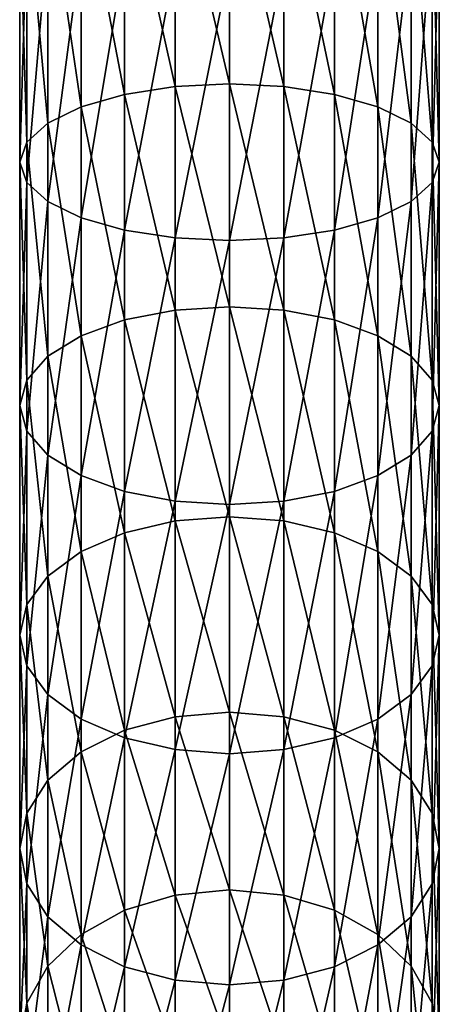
# Model space of a CAD drawing. Extents: x -0.027 to 0.027, y -0.188 to 0.073.
# Tile 4 of 68: x -0.01 to 0.01, y -0.143 to -0.096. Entities that reach past the tile are written whole.
import ezdxf

# ---------------------------------------------------------------- set-up
doc = ezdxf.new("R2010")
doc.units = 0
doc.layers.add('mesh', color=7, linetype='CONTINUOUS')

msp = doc.modelspace()

# ---------------------------------------------------------------- meshes
at = {"layer": 'mesh'}
mesh = msp.add_polyface(dxfattribs=at)
corners = [(0.002588, -0.079879, 0.336835), (0.002588, -0.093393, 0.333817), (0, -0.093485, 0.334145), (0.005, -0.079715, 0.33585), (0.005, -0.093122, 0.332856), (0.007071, -0.079453, 0.334282), (0.007071, -0.092693, 0.331326), (0.00866, -0.079112, 0.332239), (0.00866, -0.092132, 0.329332), (0.009659, -0.078715, 0.32986), (0.009659, -0.09148, 0.32701), (0, -0.106627, 0.32967), (0.002588, -0.1065, 0.329354), (0.005, -0.106127, 0.328427), (0.007071, -0.105534, 0.326953), (0.00866, -0.104761, 0.325031), (0.009659, -0.103861, 0.322794), (0.01, -0.090779, 0.324518), (0.01, -0.102895, 0.320393), (0.009659, -0.090079, 0.322027), (0.009659, -0.101929, 0.317992), (0.00866, -0.089427, 0.319705), (0.00866, -0.101029, 0.315754), (0.007071, -0.088866, 0.317711), (0.007071, -0.100256, 0.313833), (0.005, -0.088437, 0.316181), (0.005, -0.099663, 0.312358), (0.002588, -0.088166, 0.315219), (0.002588, -0.09929, 0.311431), (0, -0.088074, 0.314891), (0, -0.099163, 0.311115), (0.00866, -0.112135, 0.31057), (0.007071, -0.111158, 0.308743), (0.005, -0.110409, 0.307342), (0.002588, -0.109938, 0.306461)]
mesh.append_faces([[corners[k] for k in face] for face in [(0, 1, 2, 2), (3, 4, 1, 1), (5, 6, 4, 4), (7, 8, 6, 6), (9, 10, 8, 8), (1, 11, 2, 2), (1, 12, 11, 11), (4, 12, 1, 1), (4, 13, 12, 12), (6, 13, 4, 4), (6, 14, 13, 13), (8, 14, 6, 6), (8, 15, 14, 14), (10, 15, 8, 8), (10, 16, 15, 15), (17, 16, 10, 10), (17, 18, 16, 16), (19, 18, 17, 17), (19, 20, 18, 18), (21, 20, 19, 19), (21, 22, 20, 20), (23, 22, 21, 21), (23, 24, 22, 22), (25, 24, 23, 23), (25, 26, 24, 24), (27, 26, 25, 25), (27, 28, 26, 26), (29, 28, 27, 27), (29, 30, 28, 28), (24, 31, 22, 22), (26, 32, 24, 24), (28, 33, 26, 26), (30, 34, 28, 28)]])
mesh = msp.add_polyface(dxfattribs=at)
corners = [(-0.007071, -0.079453, 0.334282), (-0.007071, -0.092693, 0.331326), (-0.00866, -0.092132, 0.329332), (-0.005, -0.079715, 0.33585), (-0.005, -0.093122, 0.332856), (-0.002588, -0.079879, 0.336835), (-0.002588, -0.093393, 0.333817), (0, -0.079936, 0.337171), (0, -0.093485, 0.334145), (-0.002588, -0.088166, 0.315219), (0, -0.099163, 0.311115), (0, -0.088074, 0.314891), (-0.002588, -0.09929, 0.311431), (-0.005, -0.088437, 0.316181), (-0.005, -0.099663, 0.312358), (-0.007071, -0.088866, 0.317711), (-0.007071, -0.100256, 0.313833), (-0.00866, -0.089427, 0.319705), (-0.00866, -0.101029, 0.315754), (-0.009659, -0.090079, 0.322027), (-0.009659, -0.101929, 0.317992), (-0.01, -0.090779, 0.324518), (-0.01, -0.102895, 0.320393), (-0.009659, -0.09148, 0.32701), (-0.009659, -0.103861, 0.322794), (-0.00866, -0.104761, 0.325031), (-0.007071, -0.105534, 0.326953), (-0.005, -0.106127, 0.328427), (-0.002588, -0.1065, 0.329354), (0, -0.106627, 0.32967), (0, -0.109777, 0.306161), (-0.002588, -0.109938, 0.306461), (-0.005, -0.110409, 0.307342), (-0.007071, -0.111158, 0.308743), (-0.00866, -0.112135, 0.31057)]
mesh.append_faces([[corners[k] for k in face] for face in [(0, 1, 2, 2), (3, 4, 1, 1), (5, 6, 4, 4), (7, 8, 6, 6), (9, 10, 11, 11), (9, 12, 10, 10), (13, 12, 9, 9), (13, 14, 12, 12), (15, 14, 13, 13), (15, 16, 14, 14), (17, 16, 15, 15), (17, 18, 16, 16), (19, 18, 17, 17), (19, 20, 18, 18), (21, 20, 19, 19), (21, 22, 20, 20), (23, 22, 21, 21), (23, 24, 22, 22), (2, 24, 23, 23), (2, 25, 24, 24), (1, 25, 2, 2), (1, 26, 25, 25), (4, 26, 1, 1), (4, 27, 26, 26), (6, 27, 4, 4), (6, 28, 27, 27), (8, 28, 6, 6), (8, 29, 28, 28), (12, 30, 10, 10), (14, 31, 12, 12), (16, 32, 14, 14), (18, 33, 16, 16), (20, 34, 18, 18)]])
mesh = msp.add_polyface(dxfattribs=at)
corners = [(-0.002588, -0.09929, 0.311431), (-0.002588, -0.109938, 0.306461), (0, -0.109777, 0.306161), (-0.005, -0.099663, 0.312358), (-0.005, -0.110409, 0.307342), (-0.007071, -0.100256, 0.313833), (-0.007071, -0.111158, 0.308743), (-0.00866, -0.101029, 0.315754), (-0.00866, -0.112135, 0.31057), (-0.009659, -0.101929, 0.317992), (-0.009659, -0.113272, 0.312697), (-0.01, -0.102895, 0.320393), (-0.01, -0.114492, 0.314979), (-0.009659, -0.103861, 0.322794), (-0.009659, -0.115712, 0.317262), (-0.00866, -0.104761, 0.325031), (-0.00866, -0.116849, 0.319389), (-0.007071, -0.105534, 0.326953), (-0.007071, -0.117826, 0.321215), (-0.005, -0.106127, 0.328427), (-0.005, -0.118575, 0.322616), (-0.002588, -0.1065, 0.329354), (-0.002588, -0.119046, 0.323497), (0, -0.106627, 0.32967), (0, -0.119207, 0.323798), (0, -0.119792, 0.300085), (-0.002588, -0.119985, 0.300367), (-0.005, -0.120548, 0.301192), (-0.007071, -0.121445, 0.302504), (-0.00866, -0.122614, 0.304214), (-0.009659, -0.123974, 0.306205), (-0.01, -0.125435, 0.308342), (-0.009659, -0.126895, 0.310479), (-0.00866, -0.128256, 0.31247)]
mesh.append_faces([[corners[k] for k in face] for face in [(0, 1, 2, 2), (3, 4, 1, 1), (5, 6, 4, 4), (7, 8, 6, 6), (9, 10, 8, 8), (11, 10, 9, 9), (11, 12, 10, 10), (13, 12, 11, 11), (13, 14, 12, 12), (15, 14, 13, 13), (15, 16, 14, 14), (17, 16, 15, 15), (17, 18, 16, 16), (19, 18, 17, 17), (19, 20, 18, 18), (21, 20, 19, 19), (21, 22, 20, 20), (23, 22, 21, 21), (23, 24, 22, 22), (1, 25, 2, 2), (1, 26, 25, 25), (4, 26, 1, 1), (4, 27, 26, 26), (6, 27, 4, 4), (6, 28, 27, 27), (8, 28, 6, 6), (8, 29, 28, 28), (10, 29, 8, 8), (10, 30, 29, 29), (12, 30, 10, 10), (14, 31, 12, 12), (16, 32, 14, 14), (18, 33, 16, 16)]])
mesh = msp.add_polyface(dxfattribs=at)
corners = [(0.002588, -0.1065, 0.329354), (0, -0.119207, 0.323798), (0, -0.106627, 0.32967), (0.002588, -0.119046, 0.323497), (0.005, -0.106127, 0.328427), (0.005, -0.118575, 0.322616), (0.007071, -0.105534, 0.326953), (0.007071, -0.117826, 0.321215), (0.00866, -0.104761, 0.325031), (0.00866, -0.116849, 0.319389), (0.009659, -0.103861, 0.322794), (0.009659, -0.115712, 0.317262), (0.01, -0.102895, 0.320393), (0.01, -0.114492, 0.314979), (0.009659, -0.101929, 0.317992), (0.009659, -0.113272, 0.312697), (0.00866, -0.101029, 0.315754), (0.00866, -0.112135, 0.31057), (0.007071, -0.100256, 0.313833), (0.007071, -0.111158, 0.308743), (0.005, -0.099663, 0.312358), (0.005, -0.110409, 0.307342), (0.002588, -0.09929, 0.311431), (0.002588, -0.109938, 0.306461), (0, -0.099163, 0.311115), (0, -0.109777, 0.306161), (0.007071, -0.129424, 0.31418), (0.00866, -0.128256, 0.31247), (0.009659, -0.126895, 0.310479), (0.01, -0.125435, 0.308342), (0.009659, -0.123974, 0.306205), (0.00866, -0.122614, 0.304214), (0.007071, -0.121445, 0.302504), (0.005, -0.120548, 0.301192), (0.002588, -0.119985, 0.300367), (0, -0.119792, 0.300085)]
mesh.append_faces([[corners[k] for k in face] for face in [(0, 1, 2, 2), (0, 3, 1, 1), (4, 3, 0, 0), (4, 5, 3, 3), (6, 5, 4, 4), (6, 7, 5, 5), (8, 7, 6, 6), (8, 9, 7, 7), (10, 9, 8, 8), (10, 11, 9, 9), (12, 11, 10, 10), (12, 13, 11, 11), (14, 13, 12, 12), (14, 15, 13, 13), (16, 15, 14, 14), (16, 17, 15, 15), (18, 19, 17, 17), (20, 21, 19, 19), (22, 23, 21, 21), (24, 25, 23, 23), (9, 26, 7, 7), (11, 27, 9, 9), (13, 28, 11, 11), (15, 29, 13, 13), (17, 30, 15, 15), (19, 31, 17, 17), (19, 32, 31, 31), (21, 32, 19, 19), (21, 33, 32, 32), (23, 33, 21, 21), (23, 34, 33, 33), (25, 34, 23, 23), (25, 35, 34, 34)]])
mesh = msp.add_polyface(dxfattribs=at)
corners = [(0.002588, -0.119046, 0.323497), (0, -0.131077, 0.316598), (0, -0.119207, 0.323798), (0.002588, -0.130885, 0.316317), (0.005, -0.118575, 0.322616), (0.005, -0.130321, 0.315492), (0.007071, -0.117826, 0.321215), (0.007071, -0.129424, 0.31418), (0.00866, -0.116849, 0.319389), (0.00866, -0.128256, 0.31247), (0.009659, -0.115712, 0.317262), (0.009659, -0.126895, 0.310479), (0.01, -0.114492, 0.314979), (0.01, -0.125435, 0.308342), (0.009659, -0.113272, 0.312697), (0.009659, -0.123974, 0.306205), (0.00866, -0.112135, 0.31057), (0.00866, -0.122614, 0.304214), (0, -0.142097, 0.308155), (0.002588, -0.141876, 0.307896), (0.005, -0.141226, 0.307137), (0.007071, -0.140193, 0.30593), (0.00866, -0.138846, 0.304356), (0.009659, -0.137277, 0.302524), (0.01, -0.135594, 0.300558), (0.009659, -0.133911, 0.298592), (0.00866, -0.132343, 0.29676), (0.007071, -0.121445, 0.302504), (0.007071, -0.130996, 0.295186), (0.005, -0.120548, 0.301192), (0.005, -0.129962, 0.293979), (0.002588, -0.119985, 0.300367), (0.002588, -0.129313, 0.29322), (0, -0.119792, 0.300085), (0, -0.129091, 0.292961), (0.007071, -0.139698, 0.286878), (0.005, -0.13854, 0.28579), (0.002588, -0.137812, 0.285106)]
mesh.append_faces([[corners[k] for k in face] for face in [(0, 1, 2, 2), (0, 3, 1, 1), (4, 3, 0, 0), (4, 5, 3, 3), (6, 5, 4, 4), (6, 7, 5, 5), (8, 9, 7, 7), (10, 11, 9, 9), (12, 13, 11, 11), (14, 15, 13, 13), (16, 17, 15, 15), (3, 18, 1, 1), (5, 19, 3, 3), (7, 20, 5, 5), (9, 21, 7, 7), (11, 22, 9, 9), (13, 23, 11, 11), (13, 24, 23, 23), (15, 24, 13, 13), (15, 25, 24, 24), (17, 25, 15, 15), (17, 26, 25, 25), (27, 26, 17, 17), (27, 28, 26, 26), (29, 28, 27, 27), (29, 30, 28, 28), (31, 30, 29, 29), (31, 32, 30, 30), (33, 32, 31, 31), (33, 34, 32, 32), (30, 35, 28, 28), (32, 36, 30, 30), (34, 37, 32, 32)]])
mesh = msp.add_polyface(dxfattribs=at)
corners = [(-0.01, -0.114492, 0.314979), (-0.01, -0.125435, 0.308342), (-0.009659, -0.123974, 0.306205), (-0.009659, -0.115712, 0.317262), (-0.009659, -0.126895, 0.310479), (-0.00866, -0.116849, 0.319389), (-0.00866, -0.128256, 0.31247), (-0.007071, -0.117826, 0.321215), (-0.007071, -0.129424, 0.31418), (-0.005, -0.118575, 0.322616), (-0.005, -0.130321, 0.315492), (-0.002588, -0.119046, 0.323497), (-0.002588, -0.130885, 0.316317), (0, -0.119207, 0.323798), (0, -0.131077, 0.316598), (-0.002588, -0.119985, 0.300367), (0, -0.129091, 0.292961), (0, -0.119792, 0.300085), (-0.002588, -0.129313, 0.29322), (-0.005, -0.120548, 0.301192), (-0.005, -0.129962, 0.293979), (-0.007071, -0.121445, 0.302504), (-0.007071, -0.130996, 0.295186), (-0.00866, -0.122614, 0.304214), (-0.00866, -0.132343, 0.29676), (-0.009659, -0.133911, 0.298592), (-0.01, -0.135594, 0.300558), (-0.009659, -0.137277, 0.302524), (-0.00866, -0.138846, 0.304356), (-0.007071, -0.140193, 0.30593), (-0.005, -0.141226, 0.307137), (-0.002588, -0.141876, 0.307896), (0, -0.137563, 0.284872), (-0.002588, -0.137812, 0.285106), (-0.005, -0.13854, 0.28579), (-0.007071, -0.139698, 0.286878)]
mesh.append_faces([[corners[k] for k in face] for face in [(0, 1, 2, 2), (3, 4, 1, 1), (5, 6, 4, 4), (7, 8, 6, 6), (9, 8, 7, 7), (9, 10, 8, 8), (11, 10, 9, 9), (11, 12, 10, 10), (13, 12, 11, 11), (13, 14, 12, 12), (15, 16, 17, 17), (15, 18, 16, 16), (19, 18, 15, 15), (19, 20, 18, 18), (21, 20, 19, 19), (21, 22, 20, 20), (23, 22, 21, 21), (23, 24, 22, 22), (2, 24, 23, 23), (2, 25, 24, 24), (1, 25, 2, 2), (1, 26, 25, 25), (4, 26, 1, 1), (4, 27, 26, 26), (6, 27, 4, 4), (8, 28, 6, 6), (10, 29, 8, 8), (12, 30, 10, 10), (14, 31, 12, 12), (18, 32, 16, 16), (20, 33, 18, 18), (22, 34, 20, 20), (24, 35, 22, 22)]])
mesh = msp.add_polyface(dxfattribs=at)
corners = [(0.002588, -0.130885, 0.316317), (0.002588, -0.141876, 0.307896), (0, -0.142097, 0.308155), (0.005, -0.130321, 0.315492), (0.005, -0.141226, 0.307137), (0.007071, -0.129424, 0.31418), (0.007071, -0.140193, 0.30593), (0.00866, -0.128256, 0.31247), (0.00866, -0.138846, 0.304356), (0.009659, -0.126895, 0.310479), (0.009659, -0.137277, 0.302524), (0, -0.152139, 0.298567), (0.002588, -0.15189, 0.298334), (0.005, -0.151162, 0.29765), (0.007071, -0.150004, 0.296562), (0.00866, -0.148495, 0.295144), (0.009659, -0.146737, 0.293492), (0.01, -0.135594, 0.300558), (0.01, -0.144851, 0.29172), (0.009659, -0.133911, 0.298592), (0.009659, -0.142965, 0.289948), (0.00866, -0.132343, 0.29676), (0.00866, -0.141207, 0.288296), (0.007071, -0.130996, 0.295186), (0.007071, -0.139698, 0.286878), (0.005, -0.129962, 0.293979), (0.005, -0.13854, 0.28579), (0.002588, -0.129313, 0.29322), (0.002588, -0.137812, 0.285106), (0, -0.129091, 0.292961), (0, -0.137563, 0.284872), (0.01, -0.153096, 0.281931), (0.009659, -0.151029, 0.280374), (0.00866, -0.149103, 0.278922), (0.007071, -0.147449, 0.277676), (0.005, -0.14618, 0.276719), (0.002588, -0.145382, 0.276118), (0, -0.14511, 0.275913), (0.002588, -0.151934, 0.266364)]
mesh.append_faces([[corners[k] for k in face] for face in [(0, 1, 2, 2), (3, 4, 1, 1), (5, 6, 4, 4), (7, 8, 6, 6), (9, 10, 8, 8), (1, 11, 2, 2), (4, 12, 1, 1), (6, 13, 4, 4), (8, 14, 6, 6), (8, 15, 14, 14), (10, 15, 8, 8), (10, 16, 15, 15), (17, 16, 10, 10), (17, 18, 16, 16), (19, 18, 17, 17), (19, 20, 18, 18), (21, 20, 19, 19), (21, 22, 20, 20), (23, 22, 21, 21), (23, 24, 22, 22), (25, 26, 24, 24), (27, 28, 26, 26), (29, 30, 28, 28), (20, 31, 18, 18), (22, 32, 20, 20), (24, 33, 22, 22), (24, 34, 33, 33), (26, 34, 24, 24), (26, 35, 34, 34), (28, 35, 26, 26), (28, 36, 35, 35), (30, 36, 28, 28), (30, 37, 36, 36), (37, 38, 36, 36)]])
mesh = msp.add_polyface(dxfattribs=at)
corners = [(-0.00866, -0.128256, 0.31247), (-0.00866, -0.138846, 0.304356), (-0.009659, -0.137277, 0.302524), (-0.007071, -0.129424, 0.31418), (-0.007071, -0.140193, 0.30593), (-0.005, -0.130321, 0.315492), (-0.005, -0.141226, 0.307137), (-0.002588, -0.130885, 0.316317), (-0.002588, -0.141876, 0.307896), (0, -0.131077, 0.316598), (0, -0.142097, 0.308155), (-0.002588, -0.129313, 0.29322), (-0.002588, -0.137812, 0.285106), (0, -0.137563, 0.284872), (-0.005, -0.129962, 0.293979), (-0.005, -0.13854, 0.28579), (-0.007071, -0.130996, 0.295186), (-0.007071, -0.139698, 0.286878), (-0.00866, -0.132343, 0.29676), (-0.00866, -0.141207, 0.288296), (-0.009659, -0.133911, 0.298592), (-0.009659, -0.142965, 0.289948), (-0.01, -0.135594, 0.300558), (-0.01, -0.144851, 0.29172), (-0.009659, -0.146737, 0.293492), (-0.00866, -0.148495, 0.295144), (-0.007071, -0.150004, 0.296562), (-0.005, -0.151162, 0.29765), (-0.002588, -0.15189, 0.298334), (0, -0.14511, 0.275913), (-0.002588, -0.145382, 0.276118), (-0.005, -0.14618, 0.276719), (-0.007071, -0.147449, 0.277676), (-0.00866, -0.149103, 0.278922), (-0.009659, -0.151029, 0.280374), (0, -0.151641, 0.266189)]
mesh.append_faces([[corners[k] for k in face] for face in [(0, 1, 2, 2), (3, 4, 1, 1), (5, 6, 4, 4), (7, 8, 6, 6), (9, 10, 8, 8), (11, 12, 13, 13), (14, 15, 12, 12), (16, 17, 15, 15), (18, 19, 17, 17), (20, 19, 18, 18), (20, 21, 19, 19), (22, 21, 20, 20), (22, 23, 21, 21), (2, 23, 22, 22), (2, 24, 23, 23), (1, 24, 2, 2), (1, 25, 24, 24), (4, 25, 1, 1), (4, 26, 25, 25), (6, 26, 4, 4), (8, 27, 6, 6), (10, 28, 8, 8), (12, 29, 13, 13), (12, 30, 29, 29), (15, 30, 12, 12), (15, 31, 30, 30), (17, 31, 15, 15), (17, 32, 31, 31), (19, 32, 17, 17), (19, 33, 32, 32), (21, 33, 19, 19), (23, 34, 21, 21), (30, 35, 29, 29)]])
mesh = msp.add_polyface(dxfattribs=at)
corners = [(0.002588, -0.141876, 0.307896), (0.002588, -0.15189, 0.298334), (0, -0.152139, 0.298567), (0.005, -0.141226, 0.307137), (0.005, -0.151162, 0.29765), (0.007071, -0.140193, 0.30593), (0.007071, -0.150004, 0.296562), (0, -0.161082, 0.287949), (0.002588, -0.16081, 0.287744), (0.005, -0.160012, 0.287143), (0.007071, -0.158743, 0.286186), (0.00866, -0.148495, 0.295144), (0.00866, -0.157089, 0.28494), (0.009659, -0.146737, 0.293492), (0.009659, -0.155163, 0.283489), (0.01, -0.144851, 0.29172), (0.01, -0.153096, 0.281931), (0.009659, -0.142965, 0.289948), (0.009659, -0.151029, 0.280374), (0.00866, -0.141207, 0.288296), (0.00866, -0.149103, 0.278922), (0.009659, -0.162456, 0.272632), (0.01, -0.160232, 0.271307), (0.009659, -0.158009, 0.269982), (0.00866, -0.155937, 0.268748), (0.007071, -0.147449, 0.277676), (0.007071, -0.154158, 0.267688), (0.005, -0.14618, 0.276719), (0.005, -0.152792, 0.266875), (0.002588, -0.145382, 0.276118), (0.002588, -0.151934, 0.266364), (0, -0.14511, 0.275913), (0, -0.151641, 0.266189), (0.00866, -0.161629, 0.257894), (0.007071, -0.159745, 0.257033), (0.005, -0.1583, 0.256372), (0.002588, -0.157391, 0.255957), (0, -0.157081, 0.255815)]
mesh.append_faces([[corners[k] for k in face] for face in [(0, 1, 2, 2), (3, 4, 1, 1), (5, 6, 4, 4), (1, 7, 2, 2), (4, 8, 1, 1), (6, 9, 4, 4), (6, 10, 9, 9), (11, 10, 6, 6), (11, 12, 10, 10), (13, 12, 11, 11), (13, 14, 12, 12), (15, 14, 13, 13), (15, 16, 14, 14), (17, 18, 16, 16), (19, 20, 18, 18), (16, 21, 14, 14), (18, 22, 16, 16), (18, 23, 22, 22), (20, 23, 18, 18), (20, 24, 23, 23), (25, 24, 20, 20), (25, 26, 24, 24), (27, 26, 25, 25), (27, 28, 26, 26), (29, 28, 27, 27), (29, 30, 28, 28), (31, 32, 30, 30), (26, 33, 24, 24), (28, 34, 26, 26), (30, 35, 28, 28), (30, 36, 35, 35), (32, 36, 30, 30), (32, 37, 36, 36)]])
mesh = msp.add_polyface(dxfattribs=at)
corners = [(-0.005, -0.141226, 0.307137), (-0.005, -0.151162, 0.29765), (-0.007071, -0.150004, 0.296562), (-0.002588, -0.141876, 0.307896), (-0.002588, -0.15189, 0.298334), (0, -0.142097, 0.308155), (0, -0.152139, 0.298567), (-0.009659, -0.142965, 0.289948), (-0.009659, -0.151029, 0.280374), (-0.00866, -0.149103, 0.278922), (-0.01, -0.144851, 0.29172), (-0.01, -0.153096, 0.281931), (-0.009659, -0.146737, 0.293492), (-0.009659, -0.155163, 0.283489), (-0.00866, -0.148495, 0.295144), (-0.00866, -0.157089, 0.28494), (-0.007071, -0.158743, 0.286186), (-0.005, -0.160012, 0.287143), (-0.002588, -0.16081, 0.287744), (-0.002588, -0.145382, 0.276118), (-0.002588, -0.151934, 0.266364), (0, -0.151641, 0.266189), (-0.005, -0.14618, 0.276719), (-0.005, -0.152792, 0.266875), (-0.007071, -0.147449, 0.277676), (-0.007071, -0.154158, 0.267688), (-0.00866, -0.155937, 0.268748), (-0.009659, -0.158009, 0.269982), (-0.01, -0.160232, 0.271307), (0, -0.157081, 0.255815), (-0.002588, -0.157391, 0.255957), (-0.005, -0.1583, 0.256372), (-0.007071, -0.159745, 0.257033)]
mesh.append_faces([[corners[k] for k in face] for face in [(0, 1, 2, 2), (3, 4, 1, 1), (5, 6, 4, 4), (7, 8, 9, 9), (10, 11, 8, 8), (12, 11, 10, 10), (12, 13, 11, 11), (14, 13, 12, 12), (14, 15, 13, 13), (2, 15, 14, 14), (2, 16, 15, 15), (1, 16, 2, 2), (1, 17, 16, 16), (4, 17, 1, 1), (6, 18, 4, 4), (19, 20, 21, 21), (22, 20, 19, 19), (22, 23, 20, 20), (24, 23, 22, 22), (24, 25, 23, 23), (9, 25, 24, 24), (9, 26, 25, 25), (8, 26, 9, 9), (8, 27, 26, 26), (11, 27, 8, 8), (11, 28, 27, 27), (13, 28, 11, 11), (20, 29, 21, 21), (20, 30, 29, 29), (23, 30, 20, 20), (23, 31, 30, 30), (25, 31, 23, 23), (26, 32, 25, 25)]])

doc.saveas('drawing.dxf')
